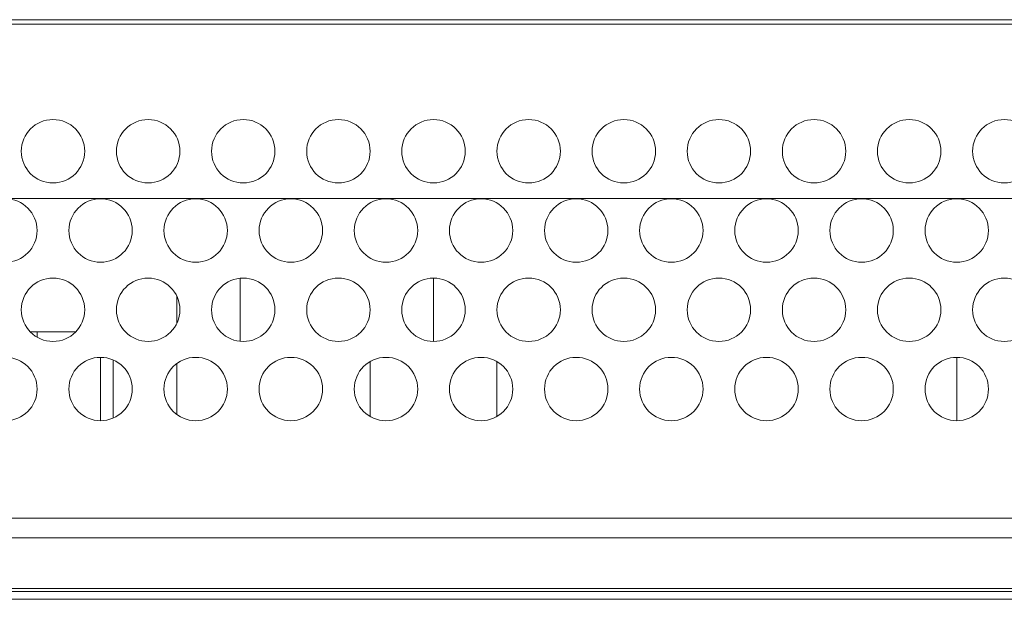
# Model space of a CAD drawing. Extents: x 0 to 841, y 0 to 594.
# Tile 41 of 88: x 704 to 735, y 263 to 281. Entities that reach past the tile are written whole.
import ezdxf

# ---------------------------------------------------------------- set-up
doc = ezdxf.new("R2010")
doc.units = 0

msp = doc.modelspace()

# ---------------------------------------------------------------- linework, layer by layer
at = {"color": 7, "lineweight": 13}
for p, q in [((754.268, 281.335), (646.208, 281.335)), ((646.068, 281.195), (754.407, 281.195)), ((737.738, 265.61), (662.752, 265.61)), ((664.717, 264.989), (735.738, 264.989)), ((662.718, 263.393), (737.738, 263.394)), ((662.705, 263.053), (737.738, 263.053)), ((662.717, 263.295), (737.738, 263.295))]:
    msp.add_line(p, q, dxfattribs=at)
at = {"color": 7, "lineweight": 13, "ltscale": 0.075}
for p, q in [((706.238, 275.69), (703.238, 275.69)), ((709.238, 275.69), (706.238, 275.69)), ((712.238, 275.69), (709.238, 275.69)), ((715.238, 275.69), (712.238, 275.69)), ((718.238, 275.69), (715.238, 275.69)), ((721.238, 275.69), (718.238, 275.69)), ((724.238, 275.69), (721.238, 275.69)), ((727.238, 275.69), (724.238, 275.69)), ((730.238, 275.69), (727.238, 275.69)), ((733.238, 275.69), (730.238, 275.69)), ((736.238, 275.69), (733.238, 275.69))]:
    msp.add_line(p, q, dxfattribs=at)
at = {"color": 7, "lineweight": 13, "ltscale": 0.000308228}
for p, q in [((706.231, 273.685), (706.244, 273.685)), ((709.231, 273.685), (709.244, 273.685)), ((712.231, 273.685), (712.244, 273.685)), ((715.231, 273.685), (715.244, 273.685)), ((718.231, 273.685), (718.244, 273.685)), ((721.231, 273.685), (721.244, 273.685)), ((724.231, 273.685), (724.244, 273.685)), ((727.231, 273.685), (727.244, 273.685)), ((730.231, 273.685), (730.244, 273.685)), ((733.231, 273.685), (733.244, 273.685))]:
    msp.add_line(p, q, dxfattribs=at)
at = {"color": 7, "lineweight": 13, "ltscale": 0.049759}
msp.add_line((710.638, 273.18), (710.638, 271.189), dxfattribs=at)
at = {"color": 7, "lineweight": 13, "ltscale": 0.050001}
for p, q in [((716.738, 273.185), (716.738, 271.185)), ((733.238, 268.685), (733.238, 270.685))]:
    msp.add_line(p, q, dxfattribs=at)
at = {"color": 7, "lineweight": 13, "ltscale": 0.021472}
msp.add_line((708.638, 272.614), (708.638, 271.755), dxfattribs=at)
at = {"color": 7, "lineweight": 13, "ltscale": 0.005356}
msp.add_line((704.023, 271.485), (704.238, 271.485), dxfattribs=at)
at = {"color": 7, "lineweight": 13, "ltscale": 0.030434}
msp.add_line((705.452, 271.485), (704.234, 271.485), dxfattribs=at)
at = {"color": 7, "lineweight": 13, "ltscale": 0.004137}
msp.add_line((704.238, 271.319), (704.238, 271.485), dxfattribs=at)
at = {"color": 7, "lineweight": 13, "ltscale": 0.004136}
msp.add_line((704.238, 271.319), (704.238, 271.485), dxfattribs=at)
at = {"color": 7, "lineweight": 13, "ltscale": 0.05}
msp.add_line((706.234, 270.685), (706.234, 268.685), dxfattribs=at)
at = {"color": 7, "lineweight": 13, "ltscale": 0.045814}
msp.add_line((706.638, 268.768), (706.638, 270.601), dxfattribs=at)
at = {"color": 7, "lineweight": 13, "ltscale": 0.039986}
msp.add_line((708.638, 270.484), (708.638, 268.885), dxfattribs=at)
at = {"color": 7, "lineweight": 13, "ltscale": 0.043272}
msp.add_line((714.738, 268.819), (714.738, 270.55), dxfattribs=at)
at = {"color": 7, "lineweight": 13, "ltscale": 0.043269}
msp.add_line((718.738, 270.55), (718.738, 268.819), dxfattribs=at)
at = {"color": 7, "lineweight": 13}
for centre in [(704.738, 277.185), (707.738, 277.185), (710.738, 277.185), (713.738, 277.185), (716.738, 277.185), (719.738, 277.185), (722.738, 277.185), (725.738, 277.185), (728.738, 277.185), (731.738, 277.185), (734.738, 277.185), (703.238, 274.685), (706.238, 274.685), (709.238, 274.685), (712.238, 274.685), (715.238, 274.685), (718.238, 274.685), (721.238, 274.685), (724.238, 274.685), (727.238, 274.685), (730.238, 274.685), (733.238, 274.685), (704.738, 272.185), (707.738, 272.185), (710.738, 272.185), (713.738, 272.185), (716.738, 272.185), (719.738, 272.185), (722.738, 272.185), (725.738, 272.185), (728.738, 272.185), (731.738, 272.185), (734.738, 272.185), (703.238, 269.685), (706.238, 269.685), (709.238, 269.685), (712.238, 269.685), (715.238, 269.685), (718.238, 269.685), (721.238, 269.685), (724.238, 269.685), (727.238, 269.685), (730.238, 269.685), (733.238, 269.685)]:
    msp.add_circle(centre, 1, dxfattribs=at)

doc.saveas('drawing.dxf')
